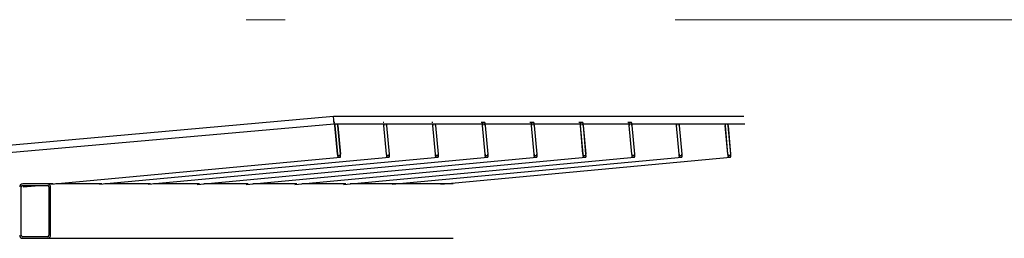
# Model space of a CAD drawing. Extents: x -805 to 3526, y -961 to 1039.
# Tile 29 of 256: x -758.972 to -756.447, y 33.184 to 33.745. Entities that reach past the tile are written whole.
import ezdxf

# ---------------------------------------------------------------- set-up
doc = ezdxf.new("R2010")
doc.units = 0
doc.linetypes.add('P-HP-Dorsten 2022 - Schnitt - Schnitt 9 rechts der Rampe$0$_Ebene_', pattern=[4, 2, -1, 0, -1])
doc.layers.get('0').update_dxf_attribs({"color": 251})
doc.layers.add('P-HP-Dorsten 2022 - Schnitt - Schnitt 9 rechts der Rampe$0$A-FLOR-LEVL', color=51, linetype='Continuous', lineweight=5)
doc.layers.add('Schnit 1 N', color=251, linetype='Continuous')
doc.layers.add('TTK-QP-rechts', color=251, linetype='Continuous')

# ---------------------------------------------------------------- blocks, each defined once
blk = doc.blocks.new('Schnitt 1 N')
at = {"layer": 'Schnit 1 N'}
for p, q in [((-17804, -3288.2), (-15578.3, -3090.7)), ((-15578.3, -3090.7), (-14525.9, -3090.7)), ((-15576.5, -3110.6), (-15578.3, -3090.7)), ((-15576.5, -3110.6), (-17802.3, -3308.1)), ((-15574.7, -3106.3), (-15576.9, -3106.5)), ((-15198.6, -3110.6), (-15576.5, -3110.6)), ((-15575.3, -3114.3), (-15568.6, -3188)), ((-15568, -3188), (-15574.6, -3114.3)), ((-15567.6, -3114.3), (-15560.9, -3188)), ((-15560.3, -3188), (-15567, -3114.3)), ((-15449.4, -3106.3), (-15451.3, -3106.5)), ((-15449.9, -3114.3), (-15443.3, -3188)), ((-15442.6, -3188), (-15449.3, -3114.3)), ((-15442.3, -3114.3), (-15435.6, -3188)), ((-15434.9, -3188), (-15441.6, -3114.3)), ((-15324, -3106.3), (-15326, -3106.5)), ((-15324.6, -3114.3), (-15317.9, -3188)), ((-15317.2, -3188), (-15323.9, -3114.3)), ((-15316.9, -3114.3), (-15310.2, -3188)), ((-15309.5, -3188), (-15316.2, -3114.3)), ((-15196.6, -3106.3), (-15200.2, -3106.7)), ((-15197.2, -3114.3), (-15190.5, -3188)), ((-15191.6, -3110.6), (-15196.8, -3110.6)), ((-15190.9, -3106.3), (-15196.6, -3106.3)), ((-15189.8, -3188), (-15196.5, -3114.3)), ((-15196.2, -3110.3), (-15190.5, -3110.3)), ((-15073, -3110.6), (-15189.5, -3110.6)), ((-15189.5, -3114.3), (-15182.8, -3188)), ((-15182.1, -3188), (-15188.8, -3114.3)), ((-15070.9, -3106.3), (-15074.6, -3106.7)), ((-15071.5, -3114.3), (-15064.8, -3188)), ((-15066, -3110.6), (-15071.1, -3110.6)), ((-15065.2, -3106.3), (-15070.9, -3106.3)), ((-15064.1, -3188), (-15070.8, -3114.3)), ((-15070.5, -3110.3), (-15064.8, -3110.3)), ((-14947.7, -3110.6), (-15063.8, -3110.6)), ((-15063.8, -3114.3), (-15057.1, -3188)), ((-15056.4, -3188), (-15063.1, -3114.3)), ((-14945.5, -3106.3), (-14949.3, -3106.7)), ((-14946.1, -3114.3), (-14939.4, -3188)), ((-14940.7, -3110.6), (-14945.8, -3110.6)), ((-14939.8, -3106.3), (-14945.5, -3106.3)), ((-14938.8, -3188), (-14945.5, -3114.3)), ((-14945.2, -3110.3), (-14939.5, -3110.3)), ((-14822.3, -3110.6), (-14938.5, -3110.6)), ((-14938.4, -3114.3), (-14931.7, -3188)), ((-14931.1, -3188), (-14937.8, -3114.3)), ((-14820.4, -3106.3), (-14823.8, -3106.7)), ((-14821, -3114.3), (-14814.3, -3188)), ((-14815.2, -3110.6), (-14820.6, -3110.6)), ((-14814.7, -3106.3), (-14820.3, -3106.3)), ((-14813.6, -3188), (-14820.3, -3114.3)), ((-14820, -3110.3), (-14814.3, -3110.3)), ((-14524.1, -3110.6), (-14813.3, -3110.6)), ((-14813.3, -3114.3), (-14806.6, -3188)), ((-14805.9, -3188), (-14812.6, -3114.3)), ((-14699.7, -3114.3), (-14693.1, -3188)), ((-14692.4, -3188), (-14699.1, -3114.3)), ((-14692, -3114.3), (-14685.4, -3188)), ((-14684.7, -3188), (-14691.4, -3114.3)), ((-14574.5, -3114.3), (-14567.8, -3188)), ((-14567.1, -3188), (-14573.8, -3114.3)), ((-14566.8, -3114.3), (-14560.1, -3188)), ((-14559.5, -3188), (-14566.1, -3114.3)), ((-16303.3, -3265.2), (-15560.9, -3196)), ((-16178.4, -3265.3), (-15435.5, -3196)), ((-16053.4, -3265.3), (-15310.1, -3196)), ((-15927.7, -3265.6), (-15182.7, -3196)), ((-15802.5, -3265.7), (-15057, -3196)), ((-15677.5, -3265.7), (-14931.7, -3196)), ((-15561.2, -3192), (-15566.9, -3192)), ((-15566.6, -3196), (-15560.9, -3196)), ((-15552.7, -3265.6), (-14806.5, -3196)), ((-15435.9, -3192), (-15441.6, -3192)), ((-15441.2, -3196), (-15435.5, -3196)), ((-15428.1, -3264.7), (-14685.3, -3196)), ((-15310.5, -3192), (-15316.2, -3192)), ((-15315.8, -3196), (-15310.2, -3196)), ((-15303, -3265.1), (-14560.1, -3196)), ((-15183.1, -3192), (-15188.8, -3192)), ((-15188.4, -3196), (-15182.7, -3196)), ((-15057.4, -3192), (-15063.1, -3192)), ((-15062.7, -3196), (-15057.1, -3196)), ((-14932.1, -3192), (-14937.7, -3192)), ((-14937.4, -3196), (-14931.7, -3196)), ((-14806.9, -3192), (-14812.6, -3192)), ((-14812.2, -3196), (-14806.5, -3196)), ((-14685.7, -3192), (-14691.4, -3192)), ((-14691.1, -3196), (-14685.4, -3196)), ((-14560.4, -3192), (-14566.1, -3192)), ((-14565.8, -3196), (-14560.1, -3196)), ((-16379.2, -3396), (-16379.2, -3272)), ((-16312.1, -3264), (-16375.2, -3264)), ((-16375.2, -3268), (-16312.1, -3268)), ((-16374.5, -3271.9), (-16333.3, -3268)), ((-16297.3, -3264), (-16312.1, -3264)), ((-16308.2, -3272), (-16308.2, -3396)), ((-16304.2, -3396), (-16304.2, -3272)), ((-16172.5, -3264), (-16290.4, -3264)), ((-16047.6, -3264), (-16165, -3264)), ((-15922.3, -3264), (-16039.7, -3264)), ((-15797.1, -3264), (-15910.6, -3264)), ((-15672.2, -3264), (-15784.9, -3264)), ((-15547.2, -3264), (-15659.6, -3264)), ((-15271.3, -3264), (-15536.1, -3264)), ((-16312.1, -3400), (-16375.2, -3400)), ((-16375.2, -3404), (-16312.1, -3404)), ((-16312.1, -3404), (-15271.3, -3404))]:
    blk.add_line(p, q, dxfattribs=at)
for centre, major_axis, ratio, start_param, end_param in [((-15574, -3114.3), (-0.74, 7.97), 0.166446, 1.067011, 1.555266), ((-15574, -3114.3), (-0.37, 3.98), 0.166446, 0.246269, 1.555266), ((-15568.3, -3114.3), (-0.37, 3.98), 0.166446, 4.696858, 6.005855), ((-15568.3, -3114.3), (-0.74, 7.97), 0.166446, 4.696858, 5.18241), ((-15448.6, -3114.3), (-0.74, 7.97), 0.166446, 1.069714, 1.555266), ((-15448.6, -3114.3), (-0.37, 3.98), 0.166446, 0.246269, 1.555266), ((-15442.9, -3114.3), (-0.37, 3.98), 0.166446, 4.696858, 6.005855), ((-15442.9, -3114.3), (-0.74, 7.97), 0.166446, 4.696858, 5.18241), ((-15323.2, -3114.3), (-0.74, 7.97), 0.166446, 1.069714, 1.555266), ((-15323.2, -3114.3), (-0.37, 3.98), 0.166446, 0.246269, 1.555266), ((-15317.6, -3114.3), (-0.37, 3.98), 0.166446, 4.696858, 6.005855), ((-15317.6, -3114.3), (-0.74, 7.97), 0.166446, 4.696858, 5.18241), ((-15195.8, -3114.3), (-0.74, 7.97), 0.166443, 6.26762, 7.838416), ((-15195.8, -3114.3), (-0.37, 3.98), 0.166443, 6.26762, 7.838416), ((-15190.2, -3114.3), (-0.74, 7.97), 0.166443, 4.696824, 6.26762), ((-15190.2, -3114.3), (-0.37, 3.98), 0.166443, 4.696824, 6.26762), ((-15070.2, -3114.3), (-0.74, 7.97), 0.166443, 6.26762, 7.838416), ((-15070.2, -3114.3), (-0.37, 3.98), 0.166443, 6.26762, 7.838416), ((-15064.5, -3114.3), (-0.74, 7.97), 0.166443, 4.696824, 6.26762), ((-15064.5, -3114.3), (-0.37, 3.98), 0.166443, 4.696824, 6.26762), ((-14944.8, -3114.3), (-0.74, 7.97), 0.166443, 6.26762, 7.838416), ((-14944.8, -3114.3), (-0.37, 3.98), 0.166443, 6.26762, 7.838416), ((-14939.1, -3114.3), (-0.74, 7.97), 0.166443, 4.696824, 6.26762), ((-14939.1, -3114.3), (-0.37, 3.98), 0.166443, 4.696824, 6.26762), ((-14819.6, -3114.3), (-0.74, 7.97), 0.166446, 6.267655, 7.838451), ((-14819.6, -3114.3), (-0.37, 3.98), 0.166446, 6.267655, 7.838451), ((-14813.9, -3114.3), (-0.74, 7.97), 0.166446, 4.696858, 6.267655), ((-14813.9, -3114.3), (-0.37, 3.98), 0.166446, 4.696858, 6.267655), ((-14698.4, -3114.3), (-0.74, 7.97), 0.166457, 1.114902, 1.555391), ((-14698.4, -3114.3), (-0.37, 3.98), 0.166457, 0.769993, 1.555391), ((-14692.7, -3114.3), (-0.37, 3.98), 0.166457, 4.696983, 5.482382), ((-14692.7, -3114.3), (-0.74, 7.97), 0.166457, 4.696983, 5.137517), ((-14573.1, -3114.3), (-0.74, 7.97), 0.166449, 1.11165, 1.5553), ((-14573.1, -3114.3), (-0.37, 3.98), 0.166449, 0.769902, 1.5553), ((-14567.5, -3114.3), (-0.37, 3.98), 0.166449, 4.696893, 5.482291), ((-14567.5, -3114.3), (-0.74, 7.97), 0.166449, 4.696893, 5.140588), ((-15567.3, -3188), (-0.74, 7.97), 0.166446, 1.555266, 3.126062), ((-15567.3, -3188), (-0.37, 3.98), 0.166446, 1.555266, 3.126062), ((-15561.6, -3188), (-0.37, 3.98), 0.166446, 3.126062, 4.696858), ((-15561.6, -3188), (-0.74, 7.97), 0.166446, 3.141593, 4.696858), ((-15441.9, -3188), (-0.74, 7.97), 0.166446, 1.555266, 3.126062), ((-15441.9, -3188), (-0.37, 3.98), 0.166446, 1.555266, 3.126062), ((-15436.2, -3188), (-0.37, 3.98), 0.166446, 3.126062, 4.696858), ((-15436.2, -3188), (-0.74, 7.97), 0.166446, 3.141593, 4.696858), ((-15316.6, -3188), (-0.74, 7.97), 0.166446, 1.555266, 3.126062), ((-15316.6, -3188), (-0.37, 3.98), 0.166446, 1.555266, 3.126062), ((-15310.9, -3188), (-0.37, 3.98), 0.166446, 3.126062, 4.696858), ((-15310.9, -3188), (-0.74, 7.97), 0.166446, 3.141593, 4.696858), ((-15189.1, -3188), (-0.74, 7.97), 0.166443, 1.555231, 3.126027), ((-15189.1, -3188), (-0.37, 3.98), 0.166443, 1.555231, 3.126027), ((-15183.5, -3188), (-0.37, 3.98), 0.166443, 3.126027, 4.696824), ((-15183.5, -3188), (-0.74, 7.97), 0.166443, 3.141593, 4.696824), ((-15063.5, -3188), (-0.74, 7.97), 0.166443, 1.555231, 3.126027), ((-15063.5, -3188), (-0.37, 3.98), 0.166443, 1.555231, 3.126027), ((-15057.8, -3188), (-0.37, 3.98), 0.166443, 3.126027, 4.696824), ((-15057.8, -3188), (-0.74, 7.97), 0.166443, 3.141593, 4.696824), ((-14938.1, -3188), (-0.74, 7.97), 0.166443, 1.555231, 3.126027), ((-14938.1, -3188), (-0.37, 3.98), 0.166443, 1.555231, 3.126027), ((-14932.4, -3188), (-0.37, 3.98), 0.166443, 3.126027, 4.696824), ((-14932.4, -3188), (-0.74, 7.97), 0.166443, 3.141593, 4.696824), ((-14812.9, -3188), (-0.74, 7.97), 0.166446, 1.555266, 3.126062), ((-14812.9, -3188), (-0.37, 3.98), 0.166446, 1.555266, 3.126062), ((-14807.3, -3188), (-0.37, 3.98), 0.166446, 3.126062, 4.696858), ((-14807.3, -3188), (-0.74, 7.97), 0.166446, 3.141593, 4.696858), ((-14691.8, -3188), (-0.74, 7.97), 0.166457, 1.555391, 3.126187), ((-14691.8, -3188), (-0.37, 3.98), 0.166457, 1.555391, 3.126187), ((-14686.1, -3188), (-0.37, 3.98), 0.166457, 3.126187, 4.696983), ((-14686.1, -3188), (-0.74, 7.97), 0.166457, 3.141593, 4.696983), ((-14566.5, -3188), (-0.74, 7.97), 0.166449, 1.555301, 1.8171), ((-14566.5, -3188), (-0.74, 7.97), 0.166449, 1.8171, 2.078899), ((-14566.5, -3188), (-0.74, 7.97), 0.166449, 2.0789, 2.340698), ((-14566.5, -3188), (-0.37, 3.98), 0.166449, 1.5553, 3.126096), ((-14566.5, -3188), (-0.74, 7.97), 0.166449, 2.3407, 2.602498), ((-14566.5, -3188), (-0.74, 7.97), 0.166449, 2.6025, 3.126096), ((-14560.8, -3188), (-0.37, 3.98), 0.166449, 3.126096, 4.696893), ((-14560.8, -3188), (-0.74, 7.97), 0.166449, 3.141593, 4.696893), ((-16375.2, -3272), (0, 8), 0.986039, 0, 1.570796), ((-16375.2, -3272), (0, 4), 0.986039, 0, 1.507226), ((-16312.1, -3272), (0, 8), 0.986039, 6.021386, 6.283185), ((-16312.1, -3272), (0, 4), 0.986039, 4.712389, 6.283185), ((-16312.1, -3272), (0, 8), 0.986039, 5.759587, 6.021386), ((-16312.1, -3272), (0, 8), 0.986039, 5.235988, 5.759586), ((-16312.1, -3272), (0, 8), 0.986039, 4.974189, 5.235988), ((-16312.1, -3272), (0, 8), 0.986039, 4.712389, 4.974188), ((-16375.2, -3396), (0, 8), 0.986039, 1.570796, 3.141593), ((-16375.2, -3396), (0, 4), 0.986039, 1.570796, 3.141593), ((-16312.1, -3396), (0, 4), 0.986039, 3.141593, 4.712389), ((-16312.1, -3396), (0, 8), 0.986039, 3.141593, 3.403392), ((-16312.1, -3396), (0, 8), 0.986039, 3.403392, 3.665191), ((-16312.1, -3396), (0, 8), 0.986039, 3.665192, 4.18879), ((-16312.1, -3396), (0, 8), 0.986039, 4.18879, 4.45059), ((-16312.1, -3396), (0, 8), 0.986039, 4.45059, 4.712389)]:
    blk.add_ellipse(centre, major_axis=major_axis, ratio=ratio, start_param=start_param, end_param=end_param, dxfattribs=at)
blk = doc.blocks.new('P-HP-Dorsten 2022 - Schnitt - Schnitt 9 rechts der Rampe')
at = {"layer": 'P-HP-Dorsten 2022 - Schnitt - Schnitt 9 rechts der Rampe$0$A-FLOR-LEVL', "linetype": 'P-HP-Dorsten 2022 - Schnitt - Schnitt 9 rechts der Rampe$0$_Ebene_'}
blk.add_line((3138.7361, 35233.51), (3179.5241, 35233.51), dxfattribs=at)

msp = doc.modelspace()

# ---------------------------------------------------------------- block references
at = {"color": 251, "xscale": 0.001, "yscale": 0.001, "zscale": 0.001}
msp.add_blockref('Schnitt 1 N', (-742.5891, 36.5878), dxfattribs=at)
at = {"layer": 'TTK-QP-rechts', "color": 251}
msp.add_blockref('P-HP-Dorsten 2022 - Schnitt - Schnitt 9 rechts der Rampe', (-3900.1279, -35199.765), dxfattribs=at)

doc.saveas('drawing.dxf')
